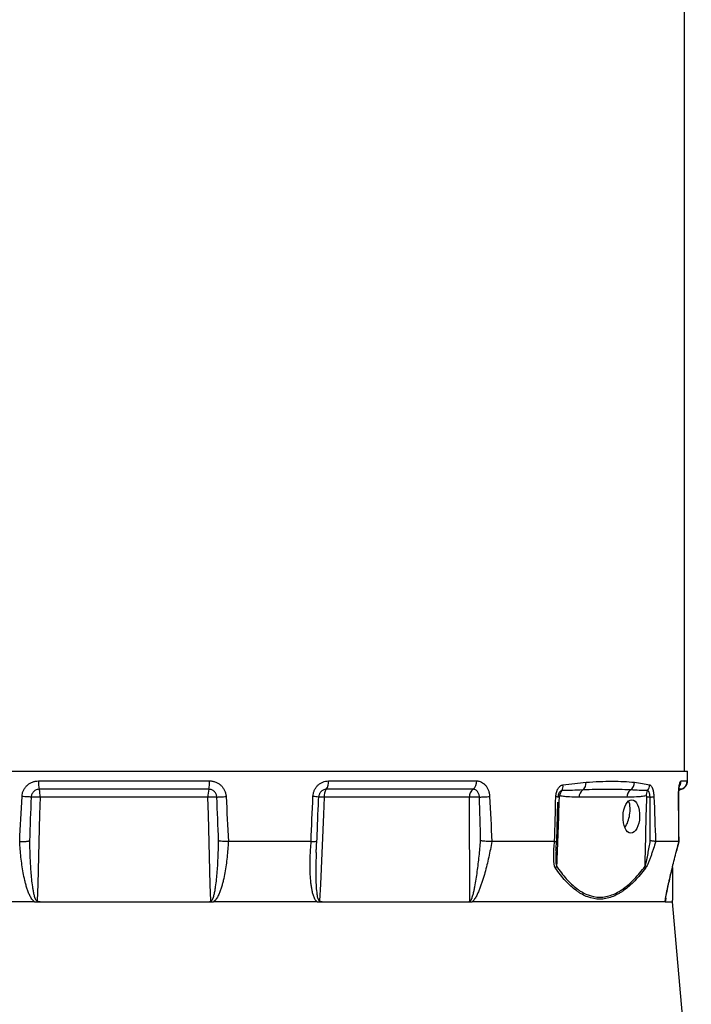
# Model space of a CAD drawing. Header units: millimetres. Extents: x 1936 to 15946, y 2394 to 14725.
# Tile 8 of 24: x 5021 to 6950, y 5846 to 8672. Entities that reach past the tile are written whole.
import ezdxf

# ---------------------------------------------------------------- set-up
doc = ezdxf.new("R2010")
doc.units = ezdxf.units.MM
doc.header["$LTSCALE"] = 5

msp = doc.modelspace()

# ---------------------------------------------------------------- linework, layer by layer
at = {"color": 7, "linetype": 'Continuous', "lineweight": 25}
for p, q in [((6931.1, 6514.9), (6931.1, 10475.2)), ((3703.1, 6514.9), (6939, 6514.9)), ((6939.5, 6488.4), (6939, 6514.9)), ((5075.2, 6487.3), (5566.9, 6487.3)), ((5908, 6487.3), (6333.8, 6487.3)), ((6920.7, 6487.3), (6938.2, 6487.3)), ((5564.4, 6463.4), (5077.7, 6463.4)), ((6323.5, 6463.4), (5902, 6463.4)), ((6921.8, 6463.5), (6921.8, 6463.5)), ((5561.9, 6440.8), (5080.2, 6440.8)), ((5880, 6433.4), (5880.3, 6441)), ((6313.2, 6440.8), (5896.1, 6440.8)), ((6563.6, 6315), (6566.6, 6426.3)), ((6567.1, 6443), (6567.1, 6441)), ((6764.9, 6440.8), (6627.8, 6440.8)), ((5858.4, 6313.4), (5620.7, 6313.4)), ((6557.3, 6313.4), (6377.4, 6313.4)), ((6914.6, 6313.4), (6847.9, 6313.4)), ((6911.5, 6299.6), (6915.1, 6313.3)), ((6914.7, 6313.4), (6914.7, 6313.4)), ((5873.4, 6283.3), (5873.3, 6282.1)), ((5064.2, 6139.9), (3746.1, 6139.9)), ((5064.2, 6139.9), (5079.9, 6139.9)), ((5079.9, 6139.9), (5562.3, 6139.9)), ((5562.3, 6139.9), (5578, 6139.9)), ((5875.5, 6139.9), (5578, 6139.9)), ((5875.5, 6139.9), (5890.4, 6139.9)), ((5890.4, 6139.9), (6308.2, 6139.9)), ((6308.2, 6139.9), (6320.5, 6139.9)), ((6875, 6139.9), (6320.5, 6139.9)), ((6875, 6139.9), (6877.5, 6139.9)), ((6877.5, 6139.9), (6896.1, 6139.9)), ((6896.1, 6139.9), (6896.3, 6145.3)), ((6950.2, 5521.2), (6896.1, 6139.9))]:
    msp.add_line(p, q, dxfattribs=at)
at = {"color": 8, "linetype": 'Continuous', "lineweight": 25}
for p, q in [((6921.7, 6463.4), (6915.3, 6463.4)), ((6921.8, 6463.5), (6921.7, 6463.4)), ((6876.7, 6150.4), (6876.4, 6142.8))]:
    msp.add_line(p, q, dxfattribs=at)
at = {"color": 7, "linetype": 'Continuous', "lineweight": 25, "flags": 128}
for points in [[(6921.7, 6463.4), (6925.9, 6465.3), (6929.6, 6467.8), (6932.3, 6470.4), (6934.1, 6472.6), (6934.7, 6473.4), (6935, 6473.8), (6935, 6473.9), (6935, 6473.9), (6935, 6473.9), (6935, 6473.9), (6935, 6473.9), (6935, 6473.9)], [(5054.5, 6441), (5052.4, 6441.1), (5049.8, 6441.3), (5046.7, 6441.5), (5043.3, 6441.7), (5039.7, 6441.9), (5035.9, 6442.1), (5031.9, 6442.3), (5028.1, 6442.5)], [(5080.2, 6440.8), (5078.8, 6390.8), (5073.3, 6191.1), (5071.9, 6142.8)], [(5570.2, 6142.8), (5568.9, 6189.8), (5563.4, 6389.6), (5561.9, 6440.8)], [(5587.7, 6441), (5589.8, 6441.1), (5592.4, 6441.3), (5595.4, 6441.5), (5598.8, 6441.7), (5602.5, 6441.9), (5606.3, 6442.1), (5610.2, 6442.3), (5614.1, 6442.5)], [(5896.1, 6440.8), (5893.9, 6390.8), (5885.1, 6191.1), (5882.9, 6142.8)], [(6314.5, 6142.8), (6314.3, 6189.8), (6313.4, 6389.6), (6313.2, 6440.8)], [(6341.9, 6441), (6345.4, 6441.1), (6349.1, 6441.3), (6352.9, 6441.5), (6356.9, 6441.7), (6360.7, 6441.9), (6364.4, 6442.1), (6367.9, 6442.3), (6371.1, 6442.5)], [(6831.7, 6441), (6830.3, 6441), (6829, 6441), (6827.7, 6441.1), (6826.5, 6441.1), (6825.3, 6441.1), (6824.3, 6441.1), (6823.3, 6441.1), (6822.4, 6441.1)]]:
    msp.add_lwpolyline(points, dxfattribs=at)
at = {"color": 8, "linetype": 'Continuous', "lineweight": 25, "flags": 128}
msp.add_lwpolyline([(6914, 6442.3), (6914, 6442.3), (6913.6, 6442.5)], dxfattribs=at)
at = {"color": 7, "linetype": 'Continuous', "lineweight": 25}
for centre, radius, start, end in [((5155.8, 6483.7), 80.7, 177.3885, 194.5476), ((5486.3, 6483.7), 80.7, 345.4524, 2.6115), ((5870.3, 6484), 37.8, 326.9412, 5.0321), ((6306.6, 6484.9), 27.4, 308.2569, 5.1453), ((6553.5, 6473.5), 28.3, 330.5494, 4.9198), ((6622.3, 6481.4), 25.7, 308.8724, 4.4081), ((6761, 6483.2), 26.2, 303.7598, 0.4063), ((6803.9, 6476.4), 26.7, 321.1448, 359.0611), ((6913.2, 6486.9), 25, 289.9598, 1.0127), ((5003.1, 6443.7), 77.1, 357.8205, 14.7918), ((5639, 6443.7), 77.1, 165.2082, 182.1795), ((5932.4, 6443.3), 36.4, 146.4895, 183.9518), ((6339.9, 6442.3), 26.8, 127.8369, 183.2097), ((6600.7, 6442.5), 28.3, 142.658, 175.6541), ((6653.6, 6440.6), 25.8, 126.0124, 179.5129), ((6790.7, 6440.6), 25.8, 126.0124, 179.5129), ((6846.6, 6445.4), 26.1, 146.8372, 181.6639), ((6930.4, 6439.9), 25, 110.1072, 130.1092), ((5063.9, 6044), 397.2, 87.6404, 91.3529), ((5578.3, 6044), 397.2, 88.6471, 92.3596), ((5862.9, 6344.6), 97.9, 79.8353, 89.5957), ((5885.9, 6288), 153.1, 86.2078, 92.1641), ((6331.1, 5983.7), 457.4, 88.6569, 92.247), ((6561.5, 6428.7), 13.4, 66.0938, 91.7632), ((6569.4, 6425.3), 15.9, 86.7553, 98.8696), ((6707.3, 6405.6), 67.5, 346.7827, 21.1939), ((6825.4, 6557.1), 116.3, 273.0991, 278.6227), ((6680.6, 6402.8), 93.3, 327.9076, 352.1983), ((6538.5, 6251.7), 26.4, 325.3666, 339.1122), ((6798.8, 6236.2), 19.7, 1.3347, 17.9188)]:
    msp.add_arc(centre, radius, start, end, dxfattribs=at)
at = {"color": 8, "linetype": 'Continuous', "lineweight": 25}
for centre, radius, start, end in [((6895.5, 6486.9), 25.2, 329.4082, 1.0112), ((6930.2, 6439.9), 25, 109.9447, 129.4132)]:
    msp.add_arc(centre, radius, start, end, dxfattribs=at)
at = {"color": 7, "linetype": 'Continuous', "lineweight": 25}
msp.add_ellipse((6778, 6385.4), major_axis=(1.5, 47.9), ratio=0.497666, dxfattribs=at)
for points, knots in [([(5028.1, 6442.5), (5028.2, 6445.6), (5028.7, 6448.6), (5030.1, 6454.4), (5031.1, 6457.2), (5033, 6461.3), (5033.7, 6462.6), (5035.2, 6465.2), (5036.1, 6466.5), (5038.7, 6470.1), (5040.7, 6472.4), (5045, 6476.5), (5047.3, 6478.3), (5051.1, 6480.7), (5052.4, 6481.5), (5055.1, 6482.8), (5056.4, 6483.5), (5060.6, 6485.1), (5063.4, 6485.9), (5069.3, 6487.1), (5072.2, 6487.3), (5075.2, 6487.3)], [0, 0, 0, 0, 0.125, 0.125, 0.25, 0.25, 0.3125, 0.3125, 0.375, 0.375, 0.5, 0.5, 0.625, 0.625, 0.6875, 0.6875, 0.75, 0.75, 0.875, 0.875, 1, 1, 1, 1]), ([(5566.9, 6487.3), (5568.4, 6487.3), (5569.9, 6487.3), (5572.9, 6487), (5574.4, 6486.8), (5578.8, 6485.9), (5581.6, 6485.1), (5587.1, 6482.9), (5589.8, 6481.5), (5594.8, 6478.3), (5597.2, 6476.5), (5601.5, 6472.4), (5603.5, 6470.1), (5606.1, 6466.5), (5606.9, 6465.2), (5608.4, 6462.6), (5609.1, 6461.3), (5611, 6457.2), (5612, 6454.4), (5613.1, 6450), (5613.4, 6448.5), (5613.9, 6445.6), (5614, 6444.1), (5614.1, 6442.5)], [0, 0, 0, 0, 0.0625, 0.0625, 0.125, 0.125, 0.25, 0.25, 0.375, 0.375, 0.5, 0.5, 0.625, 0.625, 0.6875, 0.6875, 0.75, 0.75, 0.875, 0.875, 0.9375, 0.9375, 1, 1, 1, 1]), ([(5863.6, 6442.5), (5863.7, 6445.6), (5864.1, 6448.6), (5865.4, 6454.4), (5866.4, 6457.2), (5868.1, 6461.3), (5868.8, 6462.6), (5870.2, 6465.2), (5871, 6466.5), (5873.5, 6470.1), (5875.4, 6472.4), (5879.5, 6476.5), (5881.7, 6478.3), (5885.2, 6480.7), (5886.5, 6481.5), (5889, 6482.8), (5890.3, 6483.5), (5894.1, 6485.1), (5896.8, 6485.9), (5902.4, 6487.1), (5905.2, 6487.3), (5908, 6487.3)], [0, 0, 0, 0, 0.125, 0.125, 0.25, 0.25, 0.3125, 0.3125, 0.375, 0.375, 0.5, 0.5, 0.625, 0.625, 0.6875, 0.6875, 0.75, 0.75, 0.875, 0.875, 1, 1, 1, 1]), ([(6333.8, 6487.3), (6335, 6487.3), (6336.2, 6487.3), (6338.5, 6487), (6339.7, 6486.8), (6343.1, 6485.9), (6345.4, 6485.1), (6349.7, 6482.9), (6351.8, 6481.5), (6355.8, 6478.3), (6357.7, 6476.5), (6361.1, 6472.4), (6362.6, 6470.1), (6364.7, 6466.5), (6365.3, 6465.2), (6366.5, 6462.6), (6367.1, 6461.3), (6368.6, 6457.2), (6369.4, 6454.4), (6370.3, 6450), (6370.5, 6448.5), (6370.9, 6445.6), (6371, 6444.1), (6371.1, 6442.5)], [0, 0, 0, 0, 0.0625, 0.0625, 0.125, 0.125, 0.25, 0.25, 0.375, 0.375, 0.5, 0.5, 0.625, 0.625, 0.6875, 0.6875, 0.75, 0.75, 0.875, 0.875, 0.9375, 0.9375, 1, 1, 1, 1]), ([(6561.1, 6442.1), (6561.2, 6444.3), (6561.4, 6446.4), (6562, 6450.5), (6562.4, 6452.6), (6563.5, 6456.5), (6564.1, 6458.4), (6565.2, 6461.1), (6565.6, 6461.9), (6566.5, 6463.6), (6566.9, 6464.4), (6568.3, 6466.7), (6569.4, 6468.1), (6571, 6469.9), (6571.6, 6470.5), (6572.7, 6471.6), (6573.3, 6472.1), (6575.2, 6473.5), (6576.4, 6474.3), (6579, 6475.4), (6580.3, 6475.8), (6581.7, 6476)], [0, 0, 0, 0, 0.125, 0.125, 0.25, 0.25, 0.375, 0.375, 0.4375, 0.4375, 0.5, 0.5, 0.625, 0.625, 0.6875, 0.6875, 0.75, 0.75, 0.875, 0.875, 1, 1, 1, 1]), ([(6581.7, 6476), (6593.2, 6477.6), (6604.5, 6479), (6626.6, 6481.4), (6637.4, 6482.5), (6647.9, 6483.4)], [0, 0, 0, 0, 0.5, 0.5, 1, 1, 1, 1]), ([(6647.9, 6483.4), (6661.2, 6484.6), (6674.1, 6485.3), (6699, 6486.2), (6711.1, 6486.4), (6734.4, 6486.4), (6745.5, 6486.2), (6767, 6485.3), (6777.3, 6484.6), (6787.2, 6483.4)], [0, 0, 0, 0, 0.25, 0.25, 0.5, 0.5, 0.75, 0.75, 1, 1, 1, 1]), ([(6787.2, 6483.4), (6795, 6482.5), (6802.6, 6481.4), (6817.1, 6479), (6824, 6477.6), (6830.7, 6476)], [0, 0, 0, 0, 0.5, 0.5, 1, 1, 1, 1]), ([(6830.7, 6476), (6831.5, 6475.8), (6832.2, 6475.4), (6833.7, 6474.3), (6834.4, 6473.5), (6835.9, 6471.7), (6836.5, 6470.6), (6837.5, 6468.7), (6837.8, 6468.1), (6838.4, 6466.7), (6838.7, 6465.9), (6839.5, 6463.6), (6840, 6462), (6840.7, 6459.3), (6840.9, 6458.4), (6841.3, 6456.5), (6841.4, 6455.5), (6841.9, 6452.6), (6842.2, 6450.6), (6842.6, 6446.4), (6842.8, 6444.3), (6842.9, 6442.1)], [0, 0, 0, 0, 0.125, 0.125, 0.25, 0.25, 0.375, 0.375, 0.4375, 0.4375, 0.5, 0.5, 0.625, 0.625, 0.6875, 0.6875, 0.75, 0.75, 0.875, 0.875, 1, 1, 1, 1]), ([(6913.6, 6442.5), (6913.6, 6445.6), (6913.6, 6448.6), (6913.7, 6454.4), (6913.9, 6457.2), (6914.1, 6461.3), (6914.3, 6462.6), (6914.5, 6465.2), (6914.6, 6466.5), (6915, 6470.1), (6915.3, 6472.4), (6916, 6476.5), (6916.4, 6478.3), (6917, 6480.7), (6917.2, 6481.5), (6917.6, 6482.8), (6917.8, 6483.5), (6918.5, 6485.1), (6918.9, 6485.9), (6919.8, 6487.1), (6920.3, 6487.3), (6920.7, 6487.3)], [0, 0, 0, 0, 0.125, 0.125, 0.25, 0.25, 0.3125, 0.3125, 0.375, 0.375, 0.5, 0.5, 0.625, 0.625, 0.6875, 0.6875, 0.75, 0.75, 0.875, 0.875, 1, 1, 1, 1]), ([(6914, 6442.3), (6914, 6442.9), (6913.9, 6446.2), (6914.1, 6451.9), (6914.4, 6459.1), (6915, 6465.3), (6915.7, 6470), (6916.3, 6473.1), (6916.7, 6474.5), (6916.6, 6474.4), (6916.6, 6474.4)], [0, 0, 0, 0, 0.04053, 0.209878, 0.378128, 0.543382, 0.703727, 0.832584, 0.945036, 1, 1, 1, 1]), ([(6921.9, 6463.4), (6923.6, 6464.1), (6927.3, 6465.7), (6931.6, 6469.1), (6934.9, 6473), (6937, 6476.7), (6938.5, 6480.4), (6939.2, 6484), (6939.7, 6486.7), (6939.5, 6488.3), (6939.5, 6488.5)], [0, 0, 0, 0, 0.16624, 0.341721, 0.526874, 0.711869, 0.81985, 0.90867, 0.993942, 1, 1, 1, 1]), ([(5077.7, 6463.4), (5076.3, 6463.4), (5074.8, 6463.3), (5071.9, 6462.7), (5070.5, 6462.3), (5067.7, 6461.2), (5066.4, 6460.5), (5063.9, 6458.9), (5062.8, 6457.9), (5060.7, 6455.9), (5059.7, 6454.7), (5058, 6452.3), (5057.2, 6451), (5056, 6448.3), (5055.5, 6446.9), (5054.8, 6444), (5054.6, 6442.5), (5054.5, 6441)], [0, 0, 0, 0, 0.125, 0.125, 0.25, 0.25, 0.375, 0.375, 0.5, 0.5, 0.625, 0.625, 0.75, 0.75, 0.875, 0.875, 1, 1, 1, 1]), ([(5587.7, 6441), (5587.6, 6442.5), (5587.4, 6444), (5586.6, 6446.9), (5586.2, 6448.3), (5584.9, 6451), (5584.2, 6452.3), (5582.5, 6454.7), (5581.5, 6455.9), (5579.4, 6457.9), (5578.2, 6458.8), (5575.7, 6460.5), (5574.4, 6461.2), (5571.7, 6462.3), (5570.3, 6462.7), (5567.4, 6463.3), (5565.9, 6463.4), (5564.4, 6463.4)], [0, 0, 0, 0, 0.125, 0.125, 0.25, 0.25, 0.375, 0.375, 0.5, 0.5, 0.625, 0.625, 0.75, 0.75, 0.875, 0.875, 1, 1, 1, 1]), ([(5881.6, 6447.4), (5881.1, 6446.1), (5880.3, 6444.1), (5880.2, 6441.8), (5880.2, 6441)], [0, 0, 0, 0, 0.623662, 1, 1, 1, 1]), ([(6341.9, 6441), (6341.8, 6442.5), (6341.6, 6444), (6341, 6446.9), (6340.6, 6448.3), (6339.7, 6451), (6339.1, 6452.3), (6337.7, 6454.7), (6337, 6455.9), (6335.3, 6457.9), (6334.4, 6458.8), (6332.4, 6460.5), (6331.4, 6461.2), (6329.2, 6462.3), (6328.1, 6462.7), (6325.9, 6463.3), (6324.7, 6463.4), (6323.5, 6463.4)], [0, 0, 0, 0, 0.125, 0.125, 0.25, 0.25, 0.375, 0.375, 0.5, 0.5, 0.625, 0.625, 0.75, 0.75, 0.875, 0.875, 1, 1, 1, 1]), ([(6572.4, 6444.6), (6571.9, 6444.7), (6571.4, 6444.4), (6570.8, 6443.4), (6570.6, 6443), (6570.4, 6442.1), (6570.3, 6441.6), (6570.3, 6441.1)], [0, 0, 0, 0, 0.5, 0.5, 0.75, 0.75, 1, 1, 1, 1]), ([(6627.8, 6440.8), (6618.5, 6440.8), (6609.3, 6440.9), (6595.4, 6441.7), (6590.8, 6442), (6581.6, 6443), (6577, 6443.7), (6572.4, 6444.6)], [0, 0, 0, 0, 0.5, 0.5, 0.75, 0.75, 1, 1, 1, 1]), ([(6638.4, 6461.4), (6628.6, 6461), (6618.7, 6460.5), (6598.6, 6459.8), (6588.4, 6459.5), (6578.1, 6459.6)], [0, 0, 0, 0, 0.5, 0.5, 1, 1, 1, 1]), ([(6775.6, 6461.4), (6765, 6462), (6754.2, 6462.4), (6732.2, 6462.8), (6721, 6462.9), (6698.1, 6462.9), (6686.5, 6462.8), (6662.7, 6462.4), (6650.7, 6462), (6638.4, 6461.4)], [0, 0, 0, 0, 0.25, 0.25, 0.5, 0.5, 0.75, 0.75, 1, 1, 1, 1]), ([(6820.5, 6444.6), (6815.9, 6443.7), (6811.3, 6443), (6802, 6442), (6797.4, 6441.7), (6783.5, 6440.9), (6774.2, 6440.8), (6764.9, 6440.8)], [0, 0, 0, 0, 0.25, 0.25, 0.5, 0.5, 1, 1, 1, 1]), ([(6824.8, 6459.6), (6816.8, 6459.5), (6808.7, 6459.8), (6792.4, 6460.5), (6784, 6461), (6775.6, 6461.4)], [0, 0, 0, 0, 0.5, 0.5, 1, 1, 1, 1]), ([(6822.4, 6441.1), (6822.5, 6442.1), (6822.3, 6443.1), (6821.5, 6444.4), (6821, 6444.7), (6820.5, 6444.6)], [0, 0, 0, 0, 0.5, 0.5, 1, 1, 1, 1]), ([(6831.7, 6441), (6831.7, 6442.2), (6831.6, 6443.3), (6831.4, 6445.6), (6831.2, 6446.8), (6830.9, 6449), (6830.6, 6450), (6830.1, 6452), (6829.8, 6452.9), (6829.2, 6454.6), (6828.9, 6455.4), (6828.2, 6456.7), (6827.8, 6457.3), (6826.9, 6458.3), (6826.5, 6458.7), (6825.7, 6459.3), (6825.2, 6459.5), (6824.8, 6459.6)], [0, 0, 0, 0, 0.125, 0.125, 0.25, 0.25, 0.375, 0.375, 0.5, 0.5, 0.625, 0.625, 0.75, 0.75, 0.875, 0.875, 1, 1, 1, 1]), ([(5875.2, 6315), (5875.2, 6316.4), (5876.6, 6355.9), (5878.3, 6395.3), (5880, 6433.4)], [0, 0, 0, 0, 0.035454, 1, 1, 1, 1]), ([(6570.3, 6441.1), (6569.4, 6408), (6568.3, 6374.8), (6565.8, 6308.5), (6564.5, 6275.4), (6563.2, 6242.2)], [0, 0, 0, 0, 0.5, 0.5, 1, 1, 1, 1]), ([(6567.1, 6443), (6567.1, 6442.9), (6567, 6442.3), (6567, 6441.6), (6567, 6441)], [0, 0, 0, 0, 0.071637, 1, 1, 1, 1]), ([(6817.6, 6242.2), (6818.2, 6275.4), (6818.9, 6308.5), (6820.5, 6374.8), (6821.4, 6408), (6822.4, 6441.1)], [0, 0, 0, 0, 0.5, 0.5, 1, 1, 1, 1]), ([(6915.1, 6313.4), (6915, 6315.7), (6914.6, 6358.7), (6914.3, 6401.6), (6914, 6442.3)], [0, 0, 0, 0, 0.053825, 1, 1, 1, 1]), ([(5021.6, 6313.4), (5023, 6313.3), (5024.5, 6313.3), (5027.4, 6313.3), (5028.8, 6313.4), (5031.7, 6313.4), (5033.1, 6313.5), (5035.8, 6313.6), (5037.1, 6313.7), (5039.7, 6313.9), (5040.9, 6314), (5043.1, 6314.2), (5044.2, 6314.4), (5046.1, 6314.6), (5046.9, 6314.8), (5048, 6315), (5048.4, 6315.1), (5049, 6315.3), (5049.3, 6315.4), (5049.5, 6315.4)], [0, 0, 0, 0, 0.125, 0.125, 0.25, 0.25, 0.375, 0.375, 0.5, 0.5, 0.625, 0.625, 0.75, 0.75, 0.875, 0.875, 0.9375, 0.9375, 1, 1, 1, 1]), ([(5064.2, 6139.9), (5062.5, 6141), (5061.1, 6142.4), (5058.4, 6145.3), (5057.3, 6146.8), (5054, 6151.6), (5052.1, 6154.9), (5048.8, 6161.8), (5047.3, 6165.4), (5044.5, 6172.5), (5043.3, 6176.1), (5040.9, 6183.4), (5039.9, 6187.1), (5037.9, 6194.4), (5037, 6198.1), (5034.4, 6209.1), (5032.8, 6216.5), (5028.8, 6238.7), (5026.8, 6253.6), (5023.5, 6283.4), (5022.4, 6298.4), (5021.6, 6313.4)], [0, 0, 0, 0, 0.03125, 0.03125, 0.0625, 0.0625, 0.125, 0.125, 0.1875, 0.1875, 0.25, 0.25, 0.3125, 0.3125, 0.375, 0.375, 0.5, 0.5, 0.75, 0.75, 1, 1, 1, 1]), ([(5049.5, 6315.4), (5049.8, 6300.7), (5050.1, 6286.1), (5051.3, 6256.7), (5052.1, 6242), (5053.9, 6220.1), (5054.5, 6212.7), (5056, 6198.1), (5056.9, 6190.8), (5058.5, 6179.8), (5059.1, 6176.2), (5060.4, 6168.9), (5061.2, 6165.3), (5062.5, 6159.9), (5062.9, 6158.1), (5064, 6154.6), (5064.5, 6152.8), (5065.5, 6150.2), (5065.9, 6149.4), (5066.7, 6147.7), (5067.1, 6146.8), (5068.1, 6145.2), (5068.7, 6144.5), (5069.7, 6143.5), (5070.1, 6143.2), (5071, 6142.8), (5071.5, 6142.7), (5071.9, 6142.8)], [0, 0, 0, 0, 0.25, 0.25, 0.5, 0.5, 0.625, 0.625, 0.75, 0.75, 0.8125, 0.8125, 0.875, 0.875, 0.90625, 0.90625, 0.9375, 0.9375, 0.953125, 0.953125, 0.96875, 0.96875, 0.984375, 0.984375, 0.992188, 0.992188, 1, 1, 1, 1]), ([(5570.2, 6142.8), (5570.7, 6142.7), (5571.2, 6142.8), (5572, 6143.2), (5572.4, 6143.5), (5573.5, 6144.5), (5574, 6145.2), (5575, 6146.8), (5575.5, 6147.7), (5576.3, 6149.3), (5576.6, 6150.2), (5577.6, 6152.8), (5578.2, 6154.6), (5579.2, 6158.1), (5579.7, 6159.9), (5581, 6165.3), (5581.7, 6168.9), (5583, 6176.1), (5583.6, 6179.8), (5585.2, 6190.7), (5586.1, 6198), (5587.7, 6212.7), (5588.3, 6220), (5590, 6242), (5590.8, 6256.7), (5592, 6286.1), (5592.4, 6300.7), (5592.6, 6315.4)], [0, 0, 0, 0, 0.007813, 0.007813, 0.015625, 0.015625, 0.03125, 0.03125, 0.046875, 0.046875, 0.0625, 0.0625, 0.09375, 0.09375, 0.125, 0.125, 0.1875, 0.1875, 0.25, 0.25, 0.375, 0.375, 0.5, 0.5, 0.75, 0.75, 1, 1, 1, 1]), ([(5620.6, 6313.4), (5619.8, 6298.4), (5618.6, 6283.4), (5615.4, 6253.6), (5613.4, 6238.7), (5609.3, 6216.5), (5607.8, 6209.1), (5605.2, 6198), (5604.3, 6194.3), (5602.3, 6187), (5601.2, 6183.4), (5598.9, 6176.1), (5597.7, 6172.6), (5594.9, 6165.5), (5593.5, 6162), (5590.9, 6156.8), (5590.1, 6155.1), (5588.2, 6151.7), (5587.1, 6150.1), (5584.9, 6146.8), (5583.7, 6145.3), (5581.1, 6142.4), (5579.6, 6141), (5578, 6139.9)], [0, 0, 0, 0, 0.25, 0.25, 0.5, 0.5, 0.625, 0.625, 0.6875, 0.6875, 0.75, 0.75, 0.8125, 0.8125, 0.875, 0.875, 0.90625, 0.90625, 0.9375, 0.9375, 0.96875, 0.96875, 1, 1, 1, 1]), ([(5620.6, 6313.4), (5617.7, 6313.3), (5614.8, 6313.3), (5610.5, 6313.4), (5609.1, 6313.5), (5606.4, 6313.6), (5605, 6313.7), (5601.2, 6314), (5599, 6314.2), (5596.1, 6314.6), (5595.3, 6314.8), (5594.2, 6315), (5593.8, 6315.1), (5593.2, 6315.3), (5592.9, 6315.4), (5592.6, 6315.4)], [0, 0, 0, 0, 0.25, 0.25, 0.375, 0.375, 0.5, 0.5, 0.75, 0.75, 0.875, 0.875, 0.9375, 0.9375, 1, 1, 1, 1]), ([(5875.5, 6139.9), (5874.1, 6141), (5872.9, 6142.4), (5870.8, 6145.3), (5869.9, 6146.8), (5867.5, 6151.6), (5866.1, 6154.9), (5863.9, 6161.8), (5862.9, 6165.4), (5861.3, 6172.5), (5860.6, 6176.1), (5859.3, 6183.4), (5858.8, 6187.1), (5857.9, 6194.4), (5857.5, 6198.1), (5856.5, 6209.1), (5856.1, 6216.5), (5855.3, 6238.7), (5855.3, 6253.6), (5856.3, 6283.4), (5857.2, 6298.4), (5858.5, 6313.4)], [0, 0, 0, 0, 0.03125, 0.03125, 0.0625, 0.0625, 0.125, 0.125, 0.1875, 0.1875, 0.25, 0.25, 0.3125, 0.3125, 0.375, 0.375, 0.5, 0.5, 0.75, 0.75, 1, 1, 1, 1]), ([(5858.5, 6313.4), (5861, 6313.4), (5866.1, 6313.3), (5871.6, 6313.7), (5874.9, 6314.3), (5874.8, 6314.8), (5874.7, 6315)], [0, 0, 0, 0, 0.27351, 0.546956, 0.822226, 1, 1, 1, 1]), ([(5873, 6282.1), (5873.2, 6286.8), (5873.5, 6297.7), (5874.5, 6308.7), (5875, 6315)], [0, 0, 0, 0, 0.428124, 1, 1, 1, 1]), ([(6314.5, 6142.8), (6314.9, 6142.7), (6315.2, 6142.8), (6316, 6143.2), (6316.3, 6143.5), (6317.2, 6144.5), (6317.7, 6145.2), (6318.6, 6146.8), (6319, 6147.7), (6319.7, 6149.3), (6320.1, 6150.2), (6321.1, 6152.8), (6321.6, 6154.6), (6322.7, 6158.1), (6323.2, 6159.9), (6324.7, 6165.3), (6325.5, 6168.9), (6327.1, 6176.1), (6327.8, 6179.8), (6329.9, 6190.7), (6331.2, 6198), (6333.5, 6212.7), (6334.5, 6220), (6337.5, 6242), (6339.3, 6256.7), (6342.5, 6286.1), (6343.9, 6300.7), (6345.2, 6315.4)], [0, 0, 0, 0, 0.007813, 0.007813, 0.015625, 0.015625, 0.03125, 0.03125, 0.046875, 0.046875, 0.0625, 0.0625, 0.09375, 0.09375, 0.125, 0.125, 0.1875, 0.1875, 0.25, 0.25, 0.375, 0.375, 0.5, 0.5, 0.75, 0.75, 1, 1, 1, 1]), ([(6377.3, 6313.4), (6374.6, 6298.4), (6371.7, 6283.4), (6365.1, 6253.6), (6361.5, 6238.7), (6355.3, 6216.5), (6353.2, 6209.1), (6349.6, 6198), (6348.4, 6194.3), (6345.9, 6187), (6344.5, 6183.4), (6341.8, 6176.1), (6340.3, 6172.6), (6337.2, 6165.5), (6335.6, 6162), (6332.9, 6156.8), (6332, 6155.1), (6330.1, 6151.7), (6329, 6150.1), (6326.9, 6146.8), (6325.7, 6145.3), (6323.3, 6142.4), (6322, 6141), (6320.5, 6139.9)], [0, 0, 0, 0, 0.25, 0.25, 0.5, 0.5, 0.625, 0.625, 0.6875, 0.6875, 0.75, 0.75, 0.8125, 0.8125, 0.875, 0.875, 0.90625, 0.90625, 0.9375, 0.9375, 0.96875, 0.96875, 1, 1, 1, 1]), ([(6377.3, 6313.4), (6375, 6313.3), (6372.5, 6313.3), (6368.4, 6313.4), (6367, 6313.5), (6364.2, 6313.6), (6362.7, 6313.7), (6358.3, 6314), (6355.5, 6314.2), (6351.3, 6314.6), (6350, 6314.8), (6348.1, 6315), (6347.5, 6315.1), (6346.3, 6315.3), (6345.7, 6315.4), (6345.2, 6315.4)], [0, 0, 0, 0, 0.25, 0.25, 0.375, 0.375, 0.5, 0.5, 0.75, 0.75, 0.875, 0.875, 0.9375, 0.9375, 1, 1, 1, 1]), ([(6560.2, 6236.6), (6559.5, 6237.7), (6558.9, 6238.9), (6557.9, 6241.4), (6557.5, 6242.8), (6556.8, 6245.7), (6556.5, 6247.2), (6556.1, 6250.3), (6555.9, 6251.8), (6555.4, 6256.5), (6555.2, 6259.7), (6554.9, 6266.2), (6554.9, 6269.5), (6555, 6276.1), (6555, 6279.5), (6555.3, 6286.2), (6555.5, 6289.6), (6556.1, 6299.7), (6556.7, 6306.5), (6557.3, 6313.4)], [0, 0, 0, 0, 0.0625, 0.0625, 0.125, 0.125, 0.1875, 0.1875, 0.25, 0.25, 0.375, 0.375, 0.5, 0.5, 0.625, 0.625, 0.75, 0.75, 1, 1, 1, 1]), ([(6557.6, 6313.4), (6559.2, 6313.6), (6562.3, 6313.9), (6563.8, 6314.5), (6563.5, 6314.9), (6563.5, 6314.9)], [0, 0, 0, 0, 0.4825504, 0.9648836, 1, 1, 1, 1]), ([(6561.6, 6287.4), (6561.6, 6287.6), (6561.8, 6293.4), (6562.4, 6302.6), (6563.3, 6311.7), (6563.6, 6314.9)], [0, 0, 0, 0, 0.019314, 0.646083, 1, 1, 1, 1]), ([(6817.6, 6242.2), (6817.8, 6242.9), (6818, 6243.6), (6818.5, 6245), (6818.7, 6245.7), (6819.3, 6247.8), (6819.7, 6249.3), (6820.8, 6253.8), (6821.5, 6256.8), (6822.9, 6262.9), (6823.5, 6266), (6824.7, 6272.1), (6825.3, 6275.2), (6827, 6284.5), (6828.1, 6290.7), (6830.3, 6303.1), (6831.4, 6309.3), (6832.4, 6315.5)], [0, 0, 0, 0, 0.03125, 0.03125, 0.0625, 0.0625, 0.125, 0.125, 0.25, 0.25, 0.375, 0.375, 0.5, 0.5, 0.75, 0.75, 1, 1, 1, 1]), ([(6847.9, 6313.4), (6845.8, 6306.5), (6843.6, 6299.7), (6840.3, 6289.6), (6839.2, 6286.2), (6836.9, 6279.5), (6835.7, 6276.1), (6833.3, 6269.5), (6832.1, 6266.2), (6829.7, 6259.7), (6828.4, 6256.5), (6826.4, 6251.8), (6825.8, 6250.3), (6824.4, 6247.2), (6823.7, 6245.7), (6822.3, 6242.8), (6821.5, 6241.4), (6820, 6238.9), (6819.3, 6237.7), (6818.5, 6236.6)], [0, 0, 0, 0, 0.25, 0.25, 0.375, 0.375, 0.5, 0.5, 0.625, 0.625, 0.75, 0.75, 0.8125, 0.8125, 0.875, 0.875, 0.9375, 0.9375, 1, 1, 1, 1]), ([(6847.7, 6313.4), (6847.1, 6313.5), (6846.3, 6313.6), (6844.3, 6313.9), (6843.1, 6314.1), (6840.5, 6314.4), (6839, 6314.6), (6836.6, 6315), (6835.8, 6315.1), (6834.1, 6315.3), (6833.3, 6315.4), (6832.4, 6315.5)], [0, 0, 0, 0, 0.25, 0.25, 0.5, 0.5, 0.75, 0.75, 0.875, 0.875, 1, 1, 1, 1]), ([(6875, 6139.9), (6875, 6141), (6875.2, 6142.4), (6875.5, 6145.3), (6875.7, 6146.8), (6876.4, 6151.6), (6877, 6154.9), (6878.3, 6161.8), (6879, 6165.4), (6880.5, 6172.5), (6881.3, 6176.1), (6882.8, 6183.4), (6883.6, 6187.1), (6885.3, 6194.4), (6886.1, 6198.1), (6888.6, 6209.1), (6890.4, 6216.5), (6895.7, 6238.7), (6899.3, 6253.6), (6906.9, 6283.4), (6910.7, 6298.4), (6914.7, 6313.4)], [0, 0, 0, 0, 0.03125, 0.03125, 0.0625, 0.0625, 0.125, 0.125, 0.1875, 0.1875, 0.25, 0.25, 0.3125, 0.3125, 0.375, 0.375, 0.5, 0.5, 0.75, 0.75, 1, 1, 1, 1]), ([(6876.1, 6145.5), (6876.1, 6145.5), (6876.2, 6146), (6876.3, 6147.7), (6876.7, 6151.1), (6877.5, 6155.9), (6878.8, 6162.5), (6880.6, 6171.2), (6883.4, 6184.2), (6887.1, 6200.9), (6892.1, 6222), (6898, 6246.6), (6905.2, 6275.4), (6911.1, 6298.4), (6914.5, 6311.2), (6915, 6313.3)], [0, 0, 0, 0, 0.004598, 0.028926, 0.055793, 0.088268, 0.128081, 0.178084, 0.244129, 0.357167, 0.471862, 0.607324, 0.780534, 0.964737, 1, 1, 1, 1]), ([(6818.5, 6236.6), (6808.6, 6223.6), (6798.4, 6211.6), (6777.4, 6190.1), (6766.7, 6180.6), (6752.8, 6170.7), (6750, 6168.8), (6744.4, 6165.3), (6741.5, 6163.6), (6733.1, 6159.1), (6721.7, 6153.9), (6710.3, 6150.7), (6701.6, 6149.1), (6698.7, 6148.7), (6692.9, 6148.1), (6690, 6148), (6675.5, 6148), (6664.1, 6150.1), (6647.3, 6156.3), (6641.8, 6158.9), (6633.6, 6163.4), (6630.8, 6165.1), (6625.4, 6168.6), (6622.7, 6170.4), (6614.7, 6176.4), (6609.4, 6180.7), (6599.1, 6190.1), (6594, 6195.2), (6579, 6211.5), (6569.5, 6223.6), (6560.2, 6236.6)], [0, 0, 0, 0, 0.125, 0.125, 0.25, 0.25, 0.28125, 0.28125, 0.3125, 0.3125, 0.375, 0.4375, 0.4375, 0.46875, 0.46875, 0.5, 0.5, 0.625, 0.625, 0.6875, 0.6875, 0.71875, 0.71875, 0.75, 0.75, 0.8125, 0.8125, 0.875, 0.875, 1, 1, 1, 1]), ([(6563.2, 6242.2), (6572.2, 6229.2), (6581.5, 6217.2), (6600.9, 6195.7), (6610.9, 6186.2), (6624.1, 6176.3), (6626.7, 6174.5), (6632.1, 6170.9), (6634.8, 6169.3), (6642.9, 6164.7), (6648.3, 6162.1), (6664.9, 6155.8), (6676.1, 6153.6), (6690.5, 6153.6), (6693.4, 6153.7), (6699.1, 6154.3), (6702, 6154.7), (6710.5, 6156.3), (6721.9, 6159.5), (6733.1, 6164.6), (6741.4, 6169.2), (6744.2, 6170.9), (6749.8, 6174.4), (6752.6, 6176.3), (6766.3, 6186.2), (6777, 6195.7), (6797.7, 6217.2), (6807.7, 6229.2), (6817.6, 6242.2)], [0, 0, 0, 0, 0.125, 0.125, 0.25, 0.25, 0.28125, 0.28125, 0.3125, 0.3125, 0.375, 0.375, 0.5, 0.5, 0.53125, 0.53125, 0.5625, 0.5625, 0.625, 0.6875, 0.6875, 0.71875, 0.71875, 0.75, 0.75, 0.875, 0.875, 1, 1, 1, 1]), ([(6896.1, 6238.6), (6896.1, 6234.5), (6896.1, 6220.8), (6896.1, 6198.6), (6896.1, 6176.8), (6896.1, 6160.6), (6896.1, 6152.2), (6896.1, 6148.5), (6896.1, 6147.7)], [0, 0, 0, 0, 0.115618, 0.386299, 0.655728, 0.806225, 0.959477, 1, 1, 1, 1]), ([(5079.9, 6139.9), (5078.5, 6139.9), (5077, 6140.1), (5075, 6140.8), (5074.3, 6141.1), (5073.3, 6141.6), (5073, 6141.8), (5072.5, 6142.2), (5072.2, 6142.5), (5071.9, 6142.8)], [0, 0, 0, 0, 0.5, 0.5, 0.75, 0.75, 0.875, 0.875, 1, 1, 1, 1]), ([(5562.3, 6139.9), (5563, 6139.9), (5563.7, 6140), (5565.1, 6140.2), (5565.8, 6140.3), (5567.2, 6140.8), (5567.9, 6141.1), (5569.1, 6141.8), (5569.7, 6142.2), (5570.2, 6142.8)], [0, 0, 0, 0, 0.25, 0.25, 0.5, 0.5, 0.75, 0.75, 1, 1, 1, 1]), ([(5890.4, 6139.9), (5889.1, 6139.9), (5887.7, 6140.1), (5885.8, 6140.8), (5885.1, 6141.1), (5884.3, 6141.6), (5884, 6141.8), (5883.4, 6142.2), (5883.2, 6142.5), (5882.9, 6142.8)], [0, 0, 0, 0, 0.5, 0.5, 0.75, 0.75, 0.875, 0.875, 1, 1, 1, 1]), ([(6308.2, 6139.9), (6308.7, 6139.9), (6309.3, 6140), (6310.4, 6140.2), (6311, 6140.3), (6312.1, 6140.8), (6312.6, 6141.1), (6313.6, 6141.8), (6314.1, 6142.2), (6314.5, 6142.8)], [0, 0, 0, 0, 0.25, 0.25, 0.5, 0.5, 0.75, 0.75, 1, 1, 1, 1]), ([(6877.5, 6139.9), (6877.3, 6139.9), (6877.1, 6140.1), (6876.8, 6140.8), (6876.7, 6141.1), (6876.5, 6141.6), (6876.5, 6141.8), (6876.4, 6142.2), (6876.4, 6142.5), (6876.4, 6142.8)], [0, 0, 0, 0, 0.5, 0.5, 0.75, 0.75, 0.875, 0.875, 1, 1, 1, 1]), ([(6896.1, 6147.7), (6896.2, 6146.4), (6896.3, 6144.7), (6896.2, 6145.2), (6896.2, 6145.3)], [0, 0, 0, 0, 0.751786, 1, 1, 1, 1])]:
    msp.add_open_spline(points, degree=3, knots=knots, dxfattribs=at)
at = {"color": 8, "linetype": 'Continuous', "lineweight": 25}
for points, knots in [([(6938.2, 6487.3), (6938.8, 6488), (6939.6, 6488.8), (6939.4, 6488.5), (6939.3, 6488.4)], [0, 0, 0, 0, 0.769484, 1, 1, 1, 1]), ([(5902, 6463.4), (5900.7, 6463.3), (5896.9, 6463.1), (5890.9, 6460.6), (5885.9, 6456.1), (5882.7, 6451.5), (5881.9, 6448.6), (5881.6, 6447.4)], [0, 0, 0, 0, 0.149043, 0.420969, 0.692858, 0.867686, 1, 1, 1, 1]), ([(6578.1, 6459.6), (6576.8, 6459.2), (6574.1, 6458.5), (6570.7, 6454.7), (6568.1, 6449.4), (6567.4, 6445.1), (6567.1, 6443)], [0, 0, 0, 0, 0.2506932, 0.5014844, 0.7530337, 1, 1, 1, 1]), ([(5873.3, 6282.1), (5872.8, 6272), (5871.1, 6240.7), (5871.4, 6202.3), (5873.8, 6170.8), (5875.5, 6157.1), (5877.4, 6149.5), (5879.6, 6145), (5880.9, 6143.5), (5881.8, 6142.9), (5882.5, 6142.7), (5882.9, 6142.8), (5882.9, 6142.8)], [0, 0, 0, 0, 0.211585, 0.656196, 0.80667, 0.877611, 0.948123, 0.974739, 0.984549, 0.991814, 0.998591, 1, 1, 1, 1]), ([(6561.7, 6287.4), (6561.4, 6280.4), (6561.1, 6270.1), (6561.3, 6256.7), (6561.7, 6248.4), (6562.8, 6243.9), (6563.2, 6242.2)], [0, 0, 0, 0, 0.455796, 0.668108, 0.881754, 1, 1, 1, 1]), ([(6876.2, 6145.5), (6876.1, 6145.1), (6876.1, 6144.3), (6876.1, 6143.5), (6876.2, 6142.9), (6876.3, 6142.7), (6876.3, 6142.8), (6876.4, 6142.8)], [0, 0, 0, 0, 0.253823, 0.543611, 0.75821, 0.95839, 1, 1, 1, 1])]:
    msp.add_open_spline(points, degree=3, knots=knots, dxfattribs=at)
at = {"color": 7, "linetype": 'Continuous', "lineweight": 25}
for points in [[(5021.4, 6313.4), (5023.5, 6356.4), (5025.7, 6399.5), (5028.1, 6442.5)], [(5054.5, 6441), (5052.8, 6399.2), (5051.1, 6357.3), (5049.5, 6315.4)], [(5592.6, 6315.4), (5591, 6357.3), (5589.4, 6399.2), (5587.7, 6441)], [(5614.1, 6442.5), (5616.5, 6399.5), (5618.7, 6356.4), (5620.7, 6313.4)], [(5858.4, 6313.4), (5859.9, 6356.4), (5861.7, 6399.5), (5863.6, 6442.5)], [(6345.2, 6315.4), (6344.1, 6357.3), (6343, 6399.2), (6341.9, 6441)], [(6371.1, 6442.5), (6373.3, 6399.5), (6375.4, 6356.4), (6377.4, 6313.4)], [(6557.6, 6313.4), (6558.7, 6356.3), (6559.9, 6399.2), (6561.1, 6442.1)], [(6832.4, 6315.5), (6832.1, 6357.3), (6831.9, 6399.2), (6831.7, 6441)], [(6842.9, 6442.1), (6844.5, 6399.2), (6846.1, 6356.3), (6847.7, 6313.4)], [(6914.6, 6313.4), (6914.3, 6356.4), (6913.9, 6399.5), (6913.6, 6442.5)], [(5021.6, 6313.4), (5021.5, 6313.4), (5021.5, 6313.4), (5021.4, 6313.4)], [(5620.7, 6313.4), (5620.7, 6313.4), (5620.6, 6313.4), (5620.6, 6313.4)], [(5858.5, 6313.4), (5858.4, 6313.4), (5858.4, 6313.4), (5858.4, 6313.4)], [(6377.4, 6313.4), (6377.3, 6313.4), (6377.3, 6313.4), (6377.3, 6313.4)], [(6557.3, 6313.4), (6557.4, 6313.4), (6557.5, 6313.4), (6557.6, 6313.4)], [(6847.7, 6313.4), (6847.8, 6313.4), (6847.8, 6313.4), (6847.9, 6313.4)], [(6914.7, 6313.4), (6914.7, 6313.4), (6914.6, 6313.4), (6914.6, 6313.4)]]:
    msp.add_open_spline(points, degree=3, dxfattribs=at)

doc.saveas('drawing.dxf')
